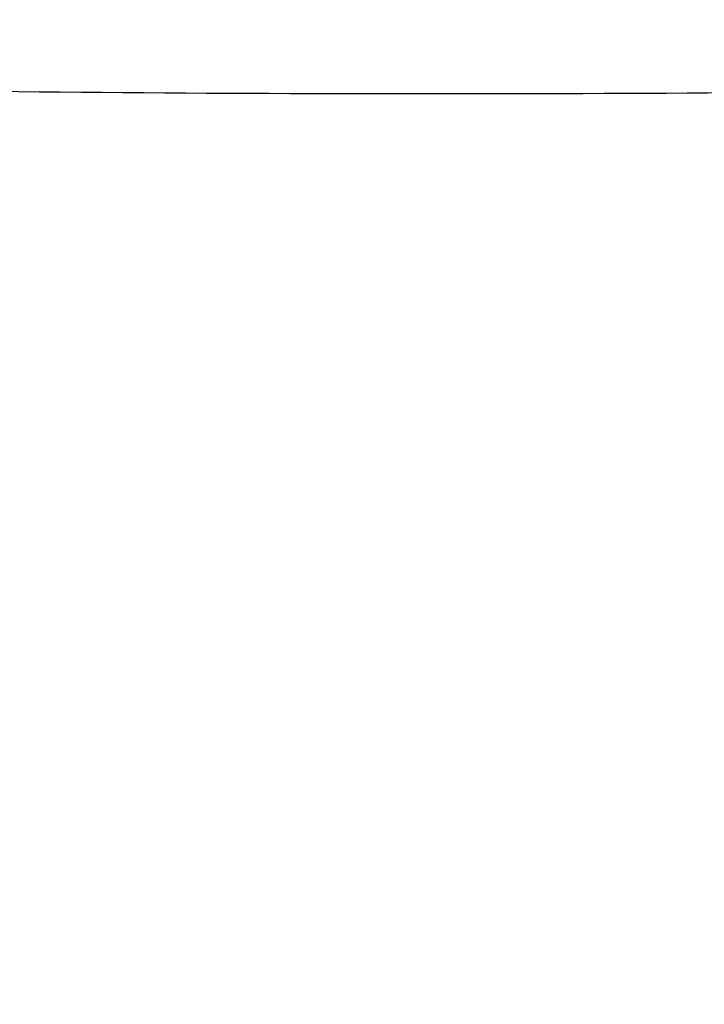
# Model space of a CAD drawing. Header units: inches. Extents: x 1 to 43, y 1 to 33.
# Tile 12 of 20: x 13.5 to 17, y 13.3 to 18.3. Entities that reach past the tile are written whole.
import ezdxf

# ---------------------------------------------------------------- set-up
doc = ezdxf.new("R2010")
doc.units = ezdxf.units.IN
doc.header["$LTSCALE"] = 4
doc.header["$MEASUREMENT"] = 0
doc.layers.add('DIMENSIONS', color=140, linetype='Continuous', lineweight=25)
doc.styles.add('SLDTEXTSTYLE0', font='TXT', dxfattribs={"width": 0.7})
doc.dimstyles.new('SLDDIMSTYLE0', dxfattribs={"dimtxt": 0.339844, "dimasz": 0.52, "dimexe": 0, "dimexo": 0.0625, "dimgap": 0.084961, "dimtad": 0, "dimtih": 1, "dimtoh": 1, "dimrnd": 1e-09, "dimzin": 12, "dimdsep": 46, "dimtxsty": 'SLDTEXTSTYLE0', "dimsah": 1, "dimcen": 0.09, "dimadec": 0, "dimazin": 3, "dimtfac": 1, "dimtofl": 0, "dimtmove": 0, "dimatfit": 3, "dimfxl": 0, "dimfrac": 2, "dimtolj": 1, "dimtzin": 12, "dimarcsym": 0})

# ---------------------------------------------------------------- blocks, each defined once
blk = doc.blocks.new('_D_3')
at = {"layer": 'DIMENSIONS'}
for p, q in [((10.2606, 18.4229), (10.2606, 24.3305)), ((20.9368, 13.4891), (20.9368, 24.3305)), ((10.2606, 23.8305), (14.5464, 23.8305)), ((15.0069, 23.8305), (14.8928, 23.8305)), ((14.8928, 23.8305), (14.8928, 23.2904)), ((16.2995, 23.8305), (16.4136, 23.8305)), ((16.4136, 23.8305), (16.4136, 23.2904)), ((20.9368, 23.8305), (16.76, 23.8305)), ((14.8928, 23.2904), (15.0069, 23.2904)), ((16.4136, 23.2904), (16.2995, 23.2904))]:
    blk.add_line(p, q, dxfattribs=at)
for points in [[(10.2606, 23.8305), (10.7806, 23.7505), (10.7806, 23.9105)], [(20.9368, 23.8305), (20.4168, 23.9105), (20.4168, 23.7505)]]:
    blk.add_solid(points, dxfattribs=at)
at = {"layer": 'DIMENSIONS', "char_height": 0.33333, "attachment_point": 1, "style": 'SLDTEXTSTYLE0'}
for s, insert in [('10.68', (15.0069, 24.3363)), ('271.2', (15.0069, 23.7201))]:
    blk.add_mtext(s, dxfattribs=dict(at, insert=insert))

msp = doc.modelspace()

# ---------------------------------------------------------------- linework, layer by layer
msp.add_arc((15.6118, 221.7723), 203.8619, 269.045925, 270.954075)

# ---------------------------------------------------------------- dimensions: what is measured, and where the dimension line sits
at = {"layer": 'DIMENSIONS'}
dim = msp.add_linear_dim(base=(10.2606, 23.8305), p1=(20.9368, 13.2891), p2=(10.2606, 18.2229), dimstyle='SLDDIMSTYLE0', dxfattribs=at)
dim.commit()
dim.dimension.update_dxf_attribs({"geometry": '_D_3', "text_midpoint": (15.6532, 23.8305), "dimtype": 160})

doc.saveas('drawing.dxf')
